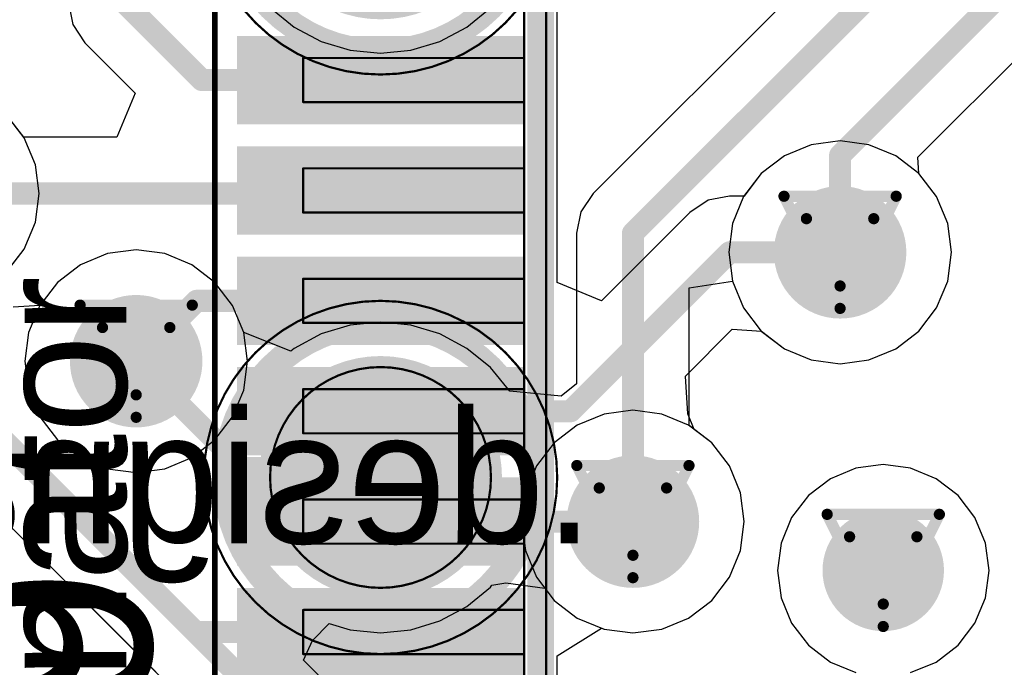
# Model space of a CAD drawing. Header units: millimetres. Extents: x 138 to 555, y 26 to 334.
# Tile 197 of 256: x 233.04 to 237.49, y 166.7 to 169.63. Entities that reach past the tile are written whole.
import ezdxf

# ---------------------------------------------------------------- set-up
doc = ezdxf.new("R2010")
doc.units = ezdxf.units.MM
for name, color, linetype in [('BottomLayer', 5, 'Continuous'), ('BottomOverlay', 54, 'Continuous'), ('BottomPaste', 16, 'Continuous'), ('BottomSolder', 6, 'Continuous'), ('DrillDrawing', 1, 'Continuous'), ('Mechanical20', 56, 'Continuous'), ('Mechanical21', 56, 'Continuous'), ('Mechanical27', 56, 'Continuous'), ('Mechanical30', 56, 'Continuous'), ('MidLayer1', 16, 'Continuous'), ('MidLayer2', 76, 'Continuous'), ('MidLayer3', 90, 'Continuous'), ('MidLayer4', 156, 'Continuous'), ('MultiLayer', 9, 'Continuous'), ('TopLayer', 1, 'Continuous'), ('TopOverlay', 2, 'Continuous'), ('TopPaste', 8, 'Continuous'), ('TopSolder', 216, 'Continuous'), ('ViaHoleLayer', 16, 'Continuous')]:
    doc.layers.add(name, color=color, linetype=linetype)

# ---------------------------------------------------------------- blocks, each defined once
blk = doc.blocks.new('ICC_LQFP48_7X7_P050_508')
at = {"layer": 'Mechanical20', "const_width": 0.0254}
blk.add_lwpolyline([(-5, 5), (5, 5)], dxfattribs=at)
at = {"layer": 'Mechanical27', "const_width": 0.01}
for points in [[(-0.35, 4.6), (-0.15, 4.6)], [(-0.35, 4.6), (-0.35, 3.6)], [(-0.15, 4.6), (-0.15, 3.6)], [(0.15, 4.6), (0.35, 4.6)], [(0.15, 4.6), (0.15, 3.6)], [(0.35, 4.6), (0.35, 3.6)], [(0.65, 4.6), (0.85, 4.6)], [(0.65, 4.6), (0.65, 3.6)], [(0.85, 4.6), (0.85, 3.6)], [(1.15, 4.6), (1.35, 4.6)], [(1.15, 4.6), (1.15, 3.6)], [(1.35, 4.6), (1.35, 3.6)], [(1.65, 4.6), (1.85, 4.6)], [(1.65, 4.6), (1.65, 3.6)], [(1.85, 4.6), (1.85, 3.6)], [(2.15, 4.6), (2.35, 4.6)], [(2.15, 4.6), (2.15, 3.6)], [(2.35, 4.6), (2.35, 3.6)], [(-3.3, 3.6), (3.3, 3.6)], [(-0.35, 3.6), (-0.15, 3.6)], [(0.15, 3.6), (0.35, 3.6)], [(0.65, 3.6), (0.85, 3.6)], [(1.15, 3.6), (1.35, 3.6)], [(1.65, 3.6), (1.85, 3.6)], [(2.15, 3.6), (2.35, 3.6)], [(-3.25, 3.5), (3.25, 3.5)]]:
    blk.add_lwpolyline(points, dxfattribs=at)
at = {"layer": 'Mechanical27', "const_width": 0.005}
for points in [[(-0.3525, 4.6, 1), (-0.3475, 4.6, 1)], [(-0.3525, 4.6, 1), (-0.3475, 4.6, 1)], [(-0.1525, 4.6, 1), (-0.1475, 4.6, 1)], [(-0.1525, 4.6, 1), (-0.1475, 4.6, 1)], [(0.1475, 4.6, 1), (0.1525, 4.6, 1)], [(0.1475, 4.6, 1), (0.1525, 4.6, 1)], [(0.3475, 4.6, 1), (0.3525, 4.6, 1)], [(0.3475, 4.6, 1), (0.3525, 4.6, 1)], [(0.6475, 4.6, 1), (0.6525, 4.6, 1)], [(0.6475, 4.6, 1), (0.6525, 4.6, 1)], [(0.8475, 4.6, 1), (0.8525, 4.6, 1)], [(0.8475, 4.6, 1), (0.8525, 4.6, 1)], [(1.1475, 4.6, 1), (1.1525, 4.6, 1)], [(1.1475, 4.6, 1), (1.1525, 4.6, 1)], [(1.3475, 4.6, 1), (1.3525, 4.6, 1)], [(1.3475, 4.6, 1), (1.3525, 4.6, 1)], [(1.6475, 4.6, 1), (1.6525, 4.6, 1)], [(1.6475, 4.6, 1), (1.6525, 4.6, 1)], [(1.8475, 4.6, 1), (1.8525, 4.6, 1)], [(1.8475, 4.6, 1), (1.8525, 4.6, 1)], [(2.1475, 4.6, 1), (2.1525, 4.6, 1)], [(2.1475, 4.6, 1), (2.1525, 4.6, 1)], [(2.3475, 4.6, 1), (2.3525, 4.6, 1)], [(2.3475, 4.6, 1), (2.3525, 4.6, 1)], [(-0.3525, 3.6, 1), (-0.3475, 3.6, 1)], [(-0.3525, 3.6, 1), (-0.3475, 3.6, 1)], [(-0.1525, 3.6, 1), (-0.1475, 3.6, 1)], [(-0.1525, 3.6, 1), (-0.1475, 3.6, 1)], [(0.1475, 3.6, 1), (0.1525, 3.6, 1)], [(0.1475, 3.6, 1), (0.1525, 3.6, 1)], [(0.3475, 3.6, 1), (0.3525, 3.6, 1)], [(0.3475, 3.6, 1), (0.3525, 3.6, 1)], [(0.6475, 3.6, 1), (0.6525, 3.6, 1)], [(0.6475, 3.6, 1), (0.6525, 3.6, 1)], [(0.8475, 3.6, 1), (0.8525, 3.6, 1)], [(0.8475, 3.6, 1), (0.8525, 3.6, 1)], [(1.1475, 3.6, 1), (1.1525, 3.6, 1)], [(1.1475, 3.6, 1), (1.1525, 3.6, 1)], [(1.3475, 3.6, 1), (1.3525, 3.6, 1)], [(1.3475, 3.6, 1), (1.3525, 3.6, 1)], [(1.6475, 3.6, 1), (1.6525, 3.6, 1)], [(1.6475, 3.6, 1), (1.6525, 3.6, 1)], [(1.8475, 3.6, 1), (1.8525, 3.6, 1)], [(1.8475, 3.6, 1), (1.8525, 3.6, 1)], [(2.1475, 3.6, 1), (2.1525, 3.6, 1)], [(2.1475, 3.6, 1), (2.1525, 3.6, 1)], [(2.3475, 3.6, 1), (2.3525, 3.6, 1)], [(2.3475, 3.6, 1), (2.3525, 3.6, 1)]]:
    blk.add_lwpolyline(points, format="xyb", close=True, dxfattribs=at)
at = {"layer": 'TopLayer'}
for points in [[(-0.1, 3.65), (-0.1, 4.85), (-0.4, 3.65), (-0.4, 4.85)], [(0.4, 3.65), (0.4, 4.85), (0.1, 3.65), (0.1, 4.85)], [(0.9, 3.65), (0.9, 4.85), (0.6, 3.65), (0.6, 4.85)], [(1.4, 3.65), (1.4, 4.85), (1.1, 3.65), (1.1, 4.85)], [(1.9, 3.65), (1.9, 4.85), (1.6, 3.65), (1.6, 4.85)], [(2.4, 3.65), (2.4, 4.85), (2.1, 3.65), (2.1, 4.85)]]:
    blk.add_solid(points, dxfattribs=at)
at = {"layer": 'TopOverlay', "const_width": 0.12}
blk.add_lwpolyline([(-2.95, 3.525), (2.85, 3.525)], dxfattribs=at)
at = {"layer": 'TopPaste'}
for points in [[(-0.1, 3.65), (-0.1, 4.85), (-0.4, 3.65), (-0.4, 4.85)], [(0.4, 3.65), (0.4, 4.85), (0.1, 3.65), (0.1, 4.85)], [(0.9, 3.65), (0.9, 4.85), (0.6, 3.65), (0.6, 4.85)], [(1.4, 3.65), (1.4, 4.85), (1.1, 3.65), (1.1, 4.85)], [(1.9, 3.65), (1.9, 4.85), (1.6, 3.65), (1.6, 4.85)], [(2.4, 3.65), (2.4, 4.85), (2.1, 3.65), (2.1, 4.85)]]:
    blk.add_solid(points, dxfattribs=at)
at = {"layer": 'TopSolder'}
for points in [[(-0.05, 3.6), (-0.05, 4.9), (-0.45, 3.6), (-0.45, 4.9)], [(0.45, 3.6), (0.45, 4.9), (0.05, 3.6), (0.05, 4.9)], [(0.95, 3.6), (0.95, 4.9), (0.55, 3.6), (0.55, 4.9)], [(1.45, 3.6), (1.45, 4.9), (1.05, 3.6), (1.05, 4.9)], [(1.95, 3.6), (1.95, 4.9), (1.55, 3.6), (1.55, 4.9)], [(2.45, 3.6), (2.45, 4.9), (2.05, 3.6), (2.05, 4.9)]]:
    blk.add_solid(points, dxfattribs=at)
blk = doc.blocks.new('TP_SMD_1MM_B_543')
at = {"layer": 'BottomLayer', "const_width": 0.5}
blk.add_lwpolyline([(-0.25, 0, 1), (0.25, 0, 1)], format="xyb", close=True, dxfattribs=at)
at = {"layer": 'BottomOverlay'}
for points, const_width in [([(0.7, 0, 1), (-0.7, 0, 1)], 0.12), ([(-0.73, 0, 1), (-0.67, 0, 1)], 0.06), ([(0.67, 0, 1), (0.73, 0, 1)], 0.06)]:
    blk.add_lwpolyline(points, format="xyb", close=True, dxfattribs=dict(at, const_width=const_width))
at = {"layer": 'BottomPaste', "const_width": 0.5}
blk.add_lwpolyline([(-0.25, 0, 1), (0.25, 0, 1)], format="xyb", close=True, dxfattribs=at)
at = {"layer": 'BottomSolder', "const_width": 0.55}
blk.add_lwpolyline([(-0.275, 0, 1), (0.275, 0, 1)], format="xyb", close=True, dxfattribs=at)
at = {"layer": 'Mechanical21'}
for points, const_width in [([(0.8, 0, 1), (-0.8, 0, 1)], 0.01), ([(-0.8025, 0, 1), (-0.7975, 0, 1)], 0.005), ([(0.7975, 0, 1), (0.8025, 0, 1)], 0.005)]:
    blk.add_lwpolyline(points, format="xyb", close=True, dxfattribs=dict(at, const_width=const_width))
at = {"layer": 'Mechanical30'}
for points, const_width in [([(0.5, 0, 1), (-0.5, 0, 1)], 0.01), ([(-0.5025, 0, 1), (-0.4975, 0, 1)], 0.005), ([(0.4975, 0, 1), (0.5025, 0, 1)], 0.005)]:
    blk.add_lwpolyline(points, format="xyb", close=True, dxfattribs=dict(at, const_width=const_width))
blk = doc.blocks.new('TP_SMD_1MM_B_544')
at = {"layer": 'BottomLayer', "const_width": 0.5}
blk.add_lwpolyline([(-0.25, 0, 1), (0.25, 0, 1)], format="xyb", close=True, dxfattribs=at)
at = {"layer": 'BottomOverlay'}
for points, const_width in [([(0.7, 0, 1), (-0.7, 0, 1)], 0.12), ([(-0.73, 0, 1), (-0.67, 0, 1)], 0.06), ([(0.67, 0, 1), (0.73, 0, 1)], 0.06)]:
    blk.add_lwpolyline(points, format="xyb", close=True, dxfattribs=dict(at, const_width=const_width))
at = {"layer": 'BottomPaste', "const_width": 0.5}
blk.add_lwpolyline([(-0.25, 0, 1), (0.25, 0, 1)], format="xyb", close=True, dxfattribs=at)
at = {"layer": 'BottomSolder', "const_width": 0.55}
blk.add_lwpolyline([(-0.275, 0, 1), (0.275, 0, 1)], format="xyb", close=True, dxfattribs=at)
at = {"layer": 'Mechanical21'}
for points, const_width in [([(0.8, 0, 1), (-0.8, 0, 1)], 0.01), ([(-0.8025, 0, 1), (-0.7975, 0, 1)], 0.005), ([(0.7975, 0, 1), (0.8025, 0, 1)], 0.005)]:
    blk.add_lwpolyline(points, format="xyb", close=True, dxfattribs=dict(at, const_width=const_width))
at = {"layer": 'Mechanical30'}
for points, const_width in [([(0.5, 0, 1), (-0.5, 0, 1)], 0.01), ([(-0.5025, 0, 1), (-0.4975, 0, 1)], 0.005), ([(0.4975, 0, 1), (0.5025, 0, 1)], 0.005)]:
    blk.add_lwpolyline(points, format="xyb", close=True, dxfattribs=dict(at, const_width=const_width))

msp = doc.modelspace()

# ---------------------------------------------------------------- linework, layer by layer
at = {"layer": 'BottomLayer'}
for p, q in [((242.259, 175.4694), (235.6331, 168.8435)), ((237.103, 169.0077), (242.3405, 174.2452)), ((234.1731, 169.685), (234.2797, 169.5975)), ((235.0612, 169.5975), (235.1678, 169.685)), ((234.2797, 169.5975), (234.4013, 169.5325)), ((234.9396, 169.5325), (235.0612, 169.5975)), ((234.4013, 169.5325), (234.5332, 169.4925)), ((234.5332, 169.4925), (234.6705, 169.479)), ((234.6705, 169.479), (234.8077, 169.4925)), ((234.8077, 169.4925), (234.9396, 169.5325)), ((233.0575, 169.0957), (232.9774, 169.2002)), ((233.1079, 168.9741), (233.0575, 169.0957)), ((237.1079, 168.9337), (237.103, 169.0077)), ((233.1251, 168.8436), (233.1079, 168.9741)), ((237.188, 168.8293), (237.1079, 168.9337)), ((233.1079, 168.713), (233.1251, 168.8436)), ((235.6331, 168.8435), (235.5778, 168.7608)), ((237.2384, 168.7077), (237.188, 168.8293)), ((235.5778, 168.7608), (235.5584, 168.6632)), ((233.0575, 168.5914), (233.1079, 168.713)), ((237.2556, 168.5771), (237.2384, 168.7077)), ((235.5584, 168.6632), (235.5584, 167.9816)), ((232.991, 168.5047), (233.0575, 168.5914)), ((233.4337, 168.5711), (233.312, 168.5207)), ((233.5642, 168.5883), (233.4337, 168.5711)), ((233.6947, 168.5711), (233.5642, 168.5883)), ((233.8163, 168.5207), (233.6947, 168.5711)), ((237.2384, 168.4466), (237.2556, 168.5771)), ((233.312, 168.5207), (233.2076, 168.4406)), ((233.9208, 168.4406), (233.8163, 168.5207)), ((233.2076, 168.4406), (233.1274, 168.3361)), ((234.0009, 168.3361), (233.9208, 168.4406)), ((236.0682, 168.4164), (236.2641, 168.4466)), ((236.2641, 168.4466), (236.3145, 168.325)), ((237.188, 168.325), (237.2384, 168.4466)), ((236.0682, 167.7921), (236.0682, 168.4164)), ((233.1274, 168.3361), (233.0073, 168.3294)), ((234.0513, 168.2145), (234.0009, 168.3361)), ((236.3145, 168.325), (236.3946, 168.2205)), ((237.1079, 168.2205), (237.188, 168.325)), ((234.5332, 168.2473), (234.4013, 168.2072)), ((234.6705, 168.2608), (234.5332, 168.2473)), ((234.8077, 168.2473), (234.6705, 168.2608)), ((234.9396, 168.2072), (234.8077, 168.2473)), ((234.0514, 168.2136), (234.0513, 168.2145)), ((234.2642, 168.1296), (234.0514, 168.2136)), ((234.4013, 168.2072), (234.2797, 168.1422)), ((235.0612, 168.1422), (234.9396, 168.2072)), ((236.3946, 168.2205), (236.4991, 168.1404)), ((237.0034, 168.1404), (237.1079, 168.2205)), ((234.2797, 168.1422), (234.2642, 168.1296)), ((235.1678, 168.0548), (235.0612, 168.1422)), ((236.4991, 168.1404), (236.6207, 168.09)), ((236.8818, 168.09), (237.0034, 168.1404)), ((236.6207, 168.09), (236.7513, 168.0728)), ((236.7513, 168.0728), (236.8818, 168.09)), ((235.2553, 167.9482), (235.1678, 168.0548)), ((235.5584, 167.9816), (235.4889, 167.925)), ((235.4889, 167.925), (235.2553, 167.9482)), ((232.4405, 167.8896), (234.8924, 165.4378)), ((236.1699, 167.714), (236.0682, 167.7921)), ((236.2501, 167.6096), (236.1699, 167.714)), ((236.3004, 167.4879), (236.2501, 167.6096)), ((236.3176, 167.3574), (236.3004, 167.4879)), ((236.3004, 167.2269), (236.3176, 167.3574)), ((236.2501, 167.1053), (236.3004, 167.2269)), ((236.1699, 167.0008), (236.2501, 167.1053)), ((235.0612, 166.9725), (235.1678, 167.06)), ((235.1678, 167.06), (235.1751, 167.0689)), ((235.1751, 167.0689), (235.2385, 167.0804)), ((235.2385, 167.0804), (235.4147, 167.0555)), ((235.4147, 167.0555), (235.4567, 167.0008)), ((235.4567, 167.0008), (235.5611, 166.9207)), ((236.0655, 166.9207), (236.1699, 167.0008)), ((234.9396, 166.9075), (235.0612, 166.9725)), ((234.8077, 166.8675), (234.9396, 166.9075)), ((235.5611, 166.9207), (235.6828, 166.8703)), ((235.9438, 166.8703), (236.0655, 166.9207)), ((234.3618, 166.8196), (234.4374, 166.8966)), ((234.4374, 166.8966), (234.5332, 166.8675)), ((234.5332, 166.8675), (234.6705, 166.854)), ((234.6705, 166.854), (234.8077, 166.8675)), ((235.6828, 166.8703), (235.8133, 166.8531)), ((235.8133, 166.8531), (235.9438, 166.8703)), ((234.3214, 166.7297), (234.3618, 166.8196)), ((235.1782, 165.873), (234.3214, 166.7297))]:
    msp.add_line(p, q, dxfattribs=at)
at = {"layer": 'BottomLayer', "const_width": 0.1}
for points in [[(235.8133, 168.6632), (242.4393, 175.2892)], [(236.7513, 169.0164), (242.623, 174.8882)], [(236.7513, 168.5771), (236.7513, 169.0164)], [(235.8133, 167.3574), (235.8133, 168.6632)], [(232.6208, 168.0699), (235.0726, 165.6181)], [(233.5642, 168.084), (234.0487, 167.5995)], [(234.4125, 167.5995), (234.6705, 167.8574)], [(234.0487, 167.5995), (234.4125, 167.5995)]]:
    msp.add_lwpolyline(points, dxfattribs=at)
at = {"layer": 'BottomLayer'}
for points, const_width in [([(236.7263, 169.0164, 1), (236.7762, 169.0164, 1)], 0.05), ([(236.7263, 169.0164, 1), (236.7762, 169.0164, 1)], 0.05), ([(236.6013, 168.5771, 1), (236.9013, 168.5771, 1)], 0.3), ([(235.7883, 168.6632, 1), (235.8383, 168.6632, 1)], 0.05), ([(235.7883, 168.6632, 1), (235.8383, 168.6632, 1)], 0.05), ([(236.7263, 168.5771, 1), (236.7762, 168.5771, 1)], 0.05), ([(233.4142, 168.084, 1), (233.7142, 168.084, 1)], 0.3), ([(233.5392, 168.084, 1), (233.5892, 168.084, 1)], 0.05), ([(234.6455, 167.8574, 1), (234.6955, 167.8574, 1)], 0.05), ([(234.0237, 167.5995, 1), (234.0737, 167.5995, 1)], 0.05), ([(234.0237, 167.5995, 1), (234.0737, 167.5995, 1)], 0.05), ([(234.3875, 167.5995, 1), (234.4375, 167.5995, 1)], 0.05), ([(234.3875, 167.5995, 1), (234.4375, 167.5995, 1)], 0.05), ([(235.6633, 167.3574, 1), (235.9633, 167.3574, 1)], 0.3), ([(235.7883, 167.3574, 1), (235.8383, 167.3574, 1)], 0.05), ([(236.8092, 167.1364, 1), (237.0842, 167.1364, 1)], 0.275)]:
    msp.add_lwpolyline(points, format="xyb", close=True, dxfattribs=dict(at, const_width=const_width))
at = {"layer": 'DrillDrawing', "const_width": 0.0508}
for points in [[(236.4973, 168.8311), (237.0053, 168.8311)], [(236.4973, 168.8311), (236.7513, 168.3231)], [(236.7513, 168.3231), (237.0053, 168.8311)], [(236.5989, 168.7295), (236.9037, 168.7295)], [(236.5989, 168.7295), (236.7513, 168.4247)], [(236.7513, 168.4247), (236.9037, 168.7295)], [(233.3102, 168.338), (233.8182, 168.338)], [(233.3102, 168.338), (233.5642, 167.83)], [(233.5642, 167.83), (233.8182, 168.338)], [(233.4118, 168.2364), (233.7166, 168.2364)], [(233.4118, 168.2364), (233.5642, 167.9316)], [(233.5642, 167.9316), (233.7166, 168.2364)], [(235.5593, 167.6114), (236.0673, 167.6114)], [(235.5593, 167.6114), (235.8133, 167.1034)], [(235.8133, 167.1034), (236.0673, 167.6114)], [(235.6609, 167.5098), (235.9657, 167.5098)], [(235.6609, 167.5098), (235.8133, 167.205)], [(235.8133, 167.205), (235.9657, 167.5098)], [(236.6927, 167.3904), (237.2007, 167.3904)], [(236.6927, 167.3904), (236.9467, 166.8824)], [(236.9467, 166.8824), (237.2007, 167.3904)], [(236.7943, 167.2888), (237.0991, 167.2888)], [(236.7943, 167.2888), (236.9467, 166.984)], [(236.9467, 166.984), (237.0991, 167.2888)]]:
    msp.add_lwpolyline(points, dxfattribs=at)
at = {"layer": 'DrillDrawing', "const_width": 0.0254}
for points in [[(236.4846, 168.8311, 1), (236.51, 168.8311, 1)], [(236.4846, 168.8311, 1), (236.51, 168.8311, 1)], [(236.9926, 168.8311, 1), (237.018, 168.8311, 1)], [(236.9926, 168.8311, 1), (237.018, 168.8311, 1)], [(236.5862, 168.7295, 1), (236.6116, 168.7295, 1)], [(236.5862, 168.7295, 1), (236.6116, 168.7295, 1)], [(236.891, 168.7295, 1), (236.9164, 168.7295, 1)], [(236.891, 168.7295, 1), (236.9164, 168.7295, 1)], [(236.7386, 168.4247, 1), (236.764, 168.4247, 1)], [(236.7386, 168.4247, 1), (236.764, 168.4247, 1)], [(233.2975, 168.338, 1), (233.3229, 168.338, 1)], [(233.2975, 168.338, 1), (233.3229, 168.338, 1)], [(233.8055, 168.338, 1), (233.8309, 168.338, 1)], [(233.8055, 168.338, 1), (233.8309, 168.338, 1)], [(236.7386, 168.3231, 1), (236.764, 168.3231, 1)], [(236.7386, 168.3231, 1), (236.764, 168.3231, 1)], [(233.3991, 168.2364, 1), (233.4245, 168.2364, 1)], [(233.3991, 168.2364, 1), (233.4245, 168.2364, 1)], [(233.7039, 168.2364, 1), (233.7293, 168.2364, 1)], [(233.7039, 168.2364, 1), (233.7293, 168.2364, 1)], [(233.5515, 167.9316, 1), (233.5769, 167.9316, 1)], [(233.5515, 167.9316, 1), (233.5769, 167.9316, 1)], [(233.5515, 167.83, 1), (233.5769, 167.83, 1)], [(233.5515, 167.83, 1), (233.5769, 167.83, 1)], [(235.5466, 167.6114, 1), (235.572, 167.6114, 1)], [(235.5466, 167.6114, 1), (235.572, 167.6114, 1)], [(236.0546, 167.6114, 1), (236.08, 167.6114, 1)], [(236.0546, 167.6114, 1), (236.08, 167.6114, 1)], [(235.6482, 167.5098, 1), (235.6736, 167.5098, 1)], [(235.6482, 167.5098, 1), (235.6736, 167.5098, 1)], [(235.953, 167.5098, 1), (235.9784, 167.5098, 1)], [(235.953, 167.5098, 1), (235.9784, 167.5098, 1)], [(236.68, 167.3904, 1), (236.7054, 167.3904, 1)], [(236.68, 167.3904, 1), (236.7054, 167.3904, 1)], [(237.188, 167.3904, 1), (237.2134, 167.3904, 1)], [(237.188, 167.3904, 1), (237.2134, 167.3904, 1)], [(236.7816, 167.2888, 1), (236.807, 167.2888, 1)], [(236.7816, 167.2888, 1), (236.807, 167.2888, 1)], [(237.0864, 167.2888, 1), (237.1118, 167.2888, 1)], [(237.0864, 167.2888, 1), (237.1118, 167.2888, 1)], [(235.8006, 167.205, 1), (235.826, 167.205, 1)], [(235.8006, 167.205, 1), (235.826, 167.205, 1)], [(235.8006, 167.1034, 1), (235.826, 167.1034, 1)], [(235.8006, 167.1034, 1), (235.826, 167.1034, 1)], [(236.934, 166.984, 1), (236.9594, 166.984, 1)], [(236.934, 166.984, 1), (236.9594, 166.984, 1)], [(236.934, 166.8824, 1), (236.9594, 166.8824, 1)], [(236.934, 166.8824, 1), (236.9594, 166.8824, 1)]]:
    msp.add_lwpolyline(points, format="xyb", close=True, dxfattribs=at)
at = {"layer": 'MidLayer1'}
for p, q in [((233.0575, 169.0957), (232.9774, 169.2002)), ((233.1079, 168.9741), (233.0575, 169.0957)), ((236.6207, 169.0643), (236.4991, 169.0139)), ((236.7513, 169.0815), (236.6207, 169.0643)), ((236.8818, 169.0643), (236.7513, 169.0815)), ((237.0034, 169.0139), (236.8818, 169.0643)), ((236.4991, 169.0139), (236.3946, 168.9337)), ((237.1079, 168.9337), (237.0034, 169.0139)), ((233.1251, 168.8436), (233.1079, 168.9741)), ((236.3946, 168.9337), (236.3145, 168.8293)), ((237.188, 168.8293), (237.1079, 168.9337)), ((233.1079, 168.713), (233.1251, 168.8436)), ((236.3145, 168.8293), (236.2641, 168.7077)), ((237.2384, 168.7077), (237.188, 168.8293)), ((233.0575, 168.5914), (233.1079, 168.713)), ((236.2641, 168.7077), (236.2469, 168.5771)), ((237.2556, 168.5771), (237.2384, 168.7077)), ((232.9774, 168.487), (233.0575, 168.5914)), ((233.4337, 168.5711), (233.312, 168.5207)), ((233.5642, 168.5883), (233.4337, 168.5711)), ((233.6947, 168.5711), (233.5642, 168.5883)), ((233.8163, 168.5207), (233.6947, 168.5711)), ((236.2469, 168.5771), (236.2641, 168.4466)), ((237.2384, 168.4466), (237.2556, 168.5771)), ((233.312, 168.5207), (233.2076, 168.4406)), ((233.9208, 168.4406), (233.8163, 168.5207)), ((233.2076, 168.4406), (233.1274, 168.3361)), ((234.0009, 168.3361), (233.9208, 168.4406)), ((236.2641, 168.4466), (236.3145, 168.325)), ((237.188, 168.325), (237.2384, 168.4466)), ((233.1274, 168.3361), (233.0771, 168.2145)), ((234.0513, 168.2145), (234.0009, 168.3361)), ((236.3145, 168.325), (236.3946, 168.2205)), ((237.1079, 168.2205), (237.188, 168.325)), ((233.0771, 168.2145), (233.0599, 168.084)), ((234.0685, 168.084), (234.0513, 168.2145)), ((236.3946, 168.2205), (236.4991, 168.1404)), ((237.0034, 168.1404), (237.1079, 168.2205)), ((236.4991, 168.1404), (236.6207, 168.09)), ((236.8818, 168.09), (237.0034, 168.1404)), ((233.0599, 168.084), (233.0771, 167.9535)), ((234.0513, 167.9535), (234.0685, 168.084)), ((236.6207, 168.09), (236.7513, 168.0728)), ((236.7513, 168.0728), (236.8818, 168.09)), ((233.0771, 167.9535), (233.1274, 167.8318)), ((234.0009, 167.8318), (234.0513, 167.9535)), ((235.6828, 167.8445), (235.5611, 167.7942)), ((235.8133, 167.8617), (235.6828, 167.8445)), ((235.9438, 167.8445), (235.8133, 167.8617)), ((236.0655, 167.7942), (235.9438, 167.8445)), ((233.1274, 167.8318), (233.2076, 167.7274)), ((233.9208, 167.7274), (234.0009, 167.8318)), ((235.5611, 167.7942), (235.4567, 167.714)), ((236.1699, 167.714), (236.0655, 167.7942)), ((233.2076, 167.7274), (233.312, 167.6472)), ((233.8163, 167.6472), (233.9208, 167.7274)), ((235.4567, 167.714), (235.3766, 167.6096)), ((236.2501, 167.6096), (236.1699, 167.714)), ((233.312, 167.6472), (233.4337, 167.5968)), ((233.6947, 167.5968), (233.8163, 167.6472)), ((233.4337, 167.5968), (233.5642, 167.5797)), ((233.5642, 167.5797), (233.6947, 167.5968)), ((235.3766, 167.6096), (235.3262, 167.4879)), ((236.3004, 167.4879), (236.2501, 167.6096)), ((236.8227, 167.5992), (236.7072, 167.5514)), ((236.9467, 167.6155), (236.8227, 167.5992)), ((237.0707, 167.5992), (236.9467, 167.6155)), ((237.1863, 167.5514), (237.0707, 167.5992)), ((236.7072, 167.5514), (236.6079, 167.4752)), ((237.2855, 167.4752), (237.1863, 167.5514)), ((235.3262, 167.4879), (235.309, 167.3574)), ((236.3176, 167.3574), (236.3004, 167.4879)), ((236.6079, 167.4752), (236.5318, 167.376)), ((237.3616, 167.376), (237.2855, 167.4752)), ((235.309, 167.3574), (235.3262, 167.2269)), ((236.3004, 167.2269), (236.3176, 167.3574)), ((236.5318, 167.376), (236.4839, 167.2604)), ((237.4095, 167.2604), (237.3616, 167.376)), ((235.3262, 167.2269), (235.3766, 167.1053)), ((236.2501, 167.1053), (236.3004, 167.2269)), ((236.4839, 167.2604), (236.4676, 167.1364)), ((237.4258, 167.1364), (237.4095, 167.2604)), ((236.4676, 167.1364), (236.4839, 167.0124)), ((237.4095, 167.0124), (237.4258, 167.1364)), ((235.3766, 167.1053), (235.4567, 167.0008)), ((236.1699, 167.0008), (236.2501, 167.1053)), ((235.4567, 167.0008), (235.5611, 166.9207)), ((236.0655, 166.9207), (236.1699, 167.0008)), ((236.4839, 167.0124), (236.5318, 166.8969)), ((237.3616, 166.8969), (237.4095, 167.0124)), ((235.5611, 166.9207), (235.6828, 166.8703)), ((235.9438, 166.8703), (236.0655, 166.9207)), ((235.6828, 166.8703), (235.8133, 166.8531)), ((235.8133, 166.8531), (235.9438, 166.8703)), ((236.5318, 166.8969), (236.6079, 166.7977)), ((237.2855, 166.7977), (237.3616, 166.8969)), ((236.6079, 166.7977), (236.7072, 166.7215)), ((237.1863, 166.7215), (237.2855, 166.7977)), ((236.7072, 166.7215), (236.8227, 166.6737)), ((237.0707, 166.6737), (237.1863, 166.7215))]:
    msp.add_line(p, q, dxfattribs=at)
for points, const_width in [([(236.6013, 168.5771, 1), (236.9013, 168.5771, 1)], 0.3), ([(233.4142, 168.084, 1), (233.7142, 168.084, 1)], 0.3), ([(235.6633, 167.3574, 1), (235.9633, 167.3574, 1)], 0.3), ([(236.8092, 167.1364, 1), (237.0842, 167.1364, 1)], 0.275)]:
    msp.add_lwpolyline(points, format="xyb", close=True, dxfattribs=dict(at, const_width=const_width))
at = {"layer": 'MidLayer2'}
for p, q in [((233.0575, 169.0957), (232.9774, 169.2002)), ((233.1079, 168.9741), (233.0575, 169.0957)), ((236.6207, 169.0643), (236.4991, 169.0139)), ((236.7513, 169.0815), (236.6207, 169.0643)), ((236.8818, 169.0643), (236.7513, 169.0815)), ((237.0034, 169.0139), (236.8818, 169.0643)), ((236.4991, 169.0139), (236.3946, 168.9337)), ((237.1079, 168.9337), (237.0034, 169.0139)), ((233.1251, 168.8436), (233.1079, 168.9741)), ((236.3946, 168.9337), (236.3145, 168.8293)), ((237.188, 168.8293), (237.1079, 168.9337)), ((233.1079, 168.713), (233.1251, 168.8436)), ((236.3145, 168.8293), (236.2641, 168.7077)), ((237.2384, 168.7077), (237.188, 168.8293)), ((233.0575, 168.5914), (233.1079, 168.713)), ((236.2641, 168.7077), (236.2469, 168.5771)), ((237.2556, 168.5771), (237.2384, 168.7077)), ((232.9774, 168.487), (233.0575, 168.5914)), ((233.4337, 168.5711), (233.312, 168.5207)), ((233.5642, 168.5883), (233.4337, 168.5711)), ((233.6947, 168.5711), (233.5642, 168.5883)), ((233.8163, 168.5207), (233.6947, 168.5711)), ((236.2469, 168.5771), (236.2641, 168.4466)), ((237.2384, 168.4466), (237.2556, 168.5771)), ((233.312, 168.5207), (233.2076, 168.4406)), ((233.9208, 168.4406), (233.8163, 168.5207)), ((233.2076, 168.4406), (233.1274, 168.3361)), ((234.0009, 168.3361), (233.9208, 168.4406)), ((236.2641, 168.4466), (236.3145, 168.325)), ((237.188, 168.325), (237.2384, 168.4466)), ((233.1274, 168.3361), (233.0771, 168.2145)), ((234.0513, 168.2145), (234.0009, 168.3361)), ((236.3145, 168.325), (236.3946, 168.2205)), ((237.1079, 168.2205), (237.188, 168.325)), ((233.0771, 168.2145), (233.0599, 168.084)), ((234.0685, 168.084), (234.0513, 168.2145)), ((236.3946, 168.2205), (236.4991, 168.1404)), ((237.0034, 168.1404), (237.1079, 168.2205)), ((236.4991, 168.1404), (236.6207, 168.09)), ((236.8818, 168.09), (237.0034, 168.1404)), ((233.0599, 168.084), (233.0771, 167.9535)), ((234.0513, 167.9535), (234.0685, 168.084)), ((236.6207, 168.09), (236.7513, 168.0728)), ((236.7513, 168.0728), (236.8818, 168.09)), ((233.0771, 167.9535), (233.1274, 167.8318)), ((234.0009, 167.8318), (234.0513, 167.9535)), ((235.6828, 167.8445), (235.5611, 167.7942)), ((235.8133, 167.8617), (235.6828, 167.8445)), ((235.9438, 167.8445), (235.8133, 167.8617)), ((236.0655, 167.7942), (235.9438, 167.8445)), ((233.1274, 167.8318), (233.2076, 167.7274)), ((233.9208, 167.7274), (234.0009, 167.8318)), ((235.5611, 167.7942), (235.4567, 167.714)), ((236.1699, 167.714), (236.0655, 167.7942)), ((233.2076, 167.7274), (233.312, 167.6472)), ((233.8163, 167.6472), (233.9208, 167.7274)), ((235.4567, 167.714), (235.3766, 167.6096)), ((236.2501, 167.6096), (236.1699, 167.714)), ((233.312, 167.6472), (233.4337, 167.5968)), ((233.6947, 167.5968), (233.8163, 167.6472)), ((233.4337, 167.5968), (233.5642, 167.5797)), ((233.5642, 167.5797), (233.6947, 167.5968)), ((235.3766, 167.6096), (235.3262, 167.4879)), ((236.3004, 167.4879), (236.2501, 167.6096)), ((235.3262, 167.4879), (235.309, 167.3574)), ((236.3176, 167.3574), (236.3004, 167.4879)), ((235.309, 167.3574), (235.3262, 167.2269)), ((236.3004, 167.2269), (236.3176, 167.3574)), ((235.3262, 167.2269), (235.3766, 167.1053)), ((236.2501, 167.1053), (236.3004, 167.2269)), ((235.3766, 167.1053), (235.4567, 167.0008)), ((236.1699, 167.0008), (236.2501, 167.1053)), ((235.4567, 167.0008), (235.5611, 166.9207)), ((236.0655, 166.9207), (236.1699, 167.0008)), ((235.5611, 166.9207), (235.6828, 166.8703)), ((235.9438, 166.8703), (236.0655, 166.9207)), ((235.6828, 166.8703), (235.8133, 166.8531)), ((235.8133, 166.8531), (235.9438, 166.8703))]:
    msp.add_line(p, q, dxfattribs=at)
for points, const_width in [([(236.6013, 168.5771, 1), (236.9013, 168.5771, 1)], 0.3), ([(233.4142, 168.084, 1), (233.7142, 168.084, 1)], 0.3), ([(235.6633, 167.3574, 1), (235.9633, 167.3574, 1)], 0.3), ([(236.8092, 167.1364, 1), (237.0842, 167.1364, 1)], 0.275)]:
    msp.add_lwpolyline(points, format="xyb", close=True, dxfattribs=dict(at, const_width=const_width))
at = {"layer": 'MidLayer3'}
for p, q in [((233.0575, 169.0957), (232.9774, 169.2002)), ((233.1079, 168.9741), (233.0575, 169.0957)), ((236.6207, 169.0643), (236.4991, 169.0139)), ((236.7513, 169.0815), (236.6207, 169.0643)), ((236.8818, 169.0643), (236.7513, 169.0815)), ((237.0034, 169.0139), (236.8818, 169.0643)), ((236.4991, 169.0139), (236.3946, 168.9337)), ((237.1079, 168.9337), (237.0034, 169.0139)), ((233.1251, 168.8436), (233.1079, 168.9741)), ((236.3946, 168.9337), (236.3145, 168.8293)), ((237.188, 168.8293), (237.1079, 168.9337)), ((233.1079, 168.713), (233.1251, 168.8436)), ((236.3145, 168.8293), (236.2641, 168.7077)), ((237.2384, 168.7077), (237.188, 168.8293)), ((233.0575, 168.5914), (233.1079, 168.713)), ((236.2641, 168.7077), (236.2469, 168.5771)), ((237.2556, 168.5771), (237.2384, 168.7077)), ((232.9774, 168.487), (233.0575, 168.5914)), ((233.4337, 168.5711), (233.312, 168.5207)), ((233.5642, 168.5883), (233.4337, 168.5711)), ((233.6947, 168.5711), (233.5642, 168.5883)), ((233.8163, 168.5207), (233.6947, 168.5711)), ((236.2469, 168.5771), (236.2641, 168.4466)), ((237.2384, 168.4466), (237.2556, 168.5771)), ((233.312, 168.5207), (233.2076, 168.4406)), ((233.9208, 168.4406), (233.8163, 168.5207)), ((233.2076, 168.4406), (233.1274, 168.3361)), ((234.0009, 168.3361), (233.9208, 168.4406)), ((236.2641, 168.4466), (236.3145, 168.325)), ((237.188, 168.325), (237.2384, 168.4466)), ((233.1274, 168.3361), (233.0771, 168.2145)), ((234.0513, 168.2145), (234.0009, 168.3361)), ((236.3145, 168.325), (236.3946, 168.2205)), ((237.1079, 168.2205), (237.188, 168.325)), ((233.0771, 168.2145), (233.0599, 168.084)), ((234.0685, 168.084), (234.0513, 168.2145)), ((236.3946, 168.2205), (236.4991, 168.1404)), ((237.0034, 168.1404), (237.1079, 168.2205)), ((236.4991, 168.1404), (236.6207, 168.09)), ((236.8818, 168.09), (237.0034, 168.1404)), ((233.0599, 168.084), (233.0771, 167.9535)), ((234.0513, 167.9535), (234.0685, 168.084)), ((236.6207, 168.09), (236.7513, 168.0728)), ((236.7513, 168.0728), (236.8818, 168.09)), ((233.0771, 167.9535), (233.1274, 167.8318)), ((234.0009, 167.8318), (234.0513, 167.9535)), ((235.6828, 167.8445), (235.5611, 167.7942)), ((235.8133, 167.8617), (235.6828, 167.8445)), ((235.9438, 167.8445), (235.8133, 167.8617)), ((236.0655, 167.7942), (235.9438, 167.8445)), ((233.1274, 167.8318), (233.2076, 167.7274)), ((233.9208, 167.7274), (234.0009, 167.8318)), ((235.5611, 167.7942), (235.4567, 167.714)), ((236.1699, 167.714), (236.0655, 167.7942)), ((233.2076, 167.7274), (233.312, 167.6472)), ((233.8163, 167.6472), (233.9208, 167.7274)), ((235.4567, 167.714), (235.3766, 167.6096)), ((236.2501, 167.6096), (236.1699, 167.714)), ((233.312, 167.6472), (233.4337, 167.5968)), ((233.6947, 167.5968), (233.8163, 167.6472)), ((233.4337, 167.5968), (233.5642, 167.5797)), ((233.5642, 167.5797), (233.6947, 167.5968)), ((235.3766, 167.6096), (235.3262, 167.4879)), ((236.3004, 167.4879), (236.2501, 167.6096)), ((235.3262, 167.4879), (235.309, 167.3574)), ((236.3176, 167.3574), (236.3004, 167.4879)), ((235.309, 167.3574), (235.3262, 167.2269)), ((236.3004, 167.2269), (236.3176, 167.3574)), ((235.3262, 167.2269), (235.3766, 167.1053)), ((236.2501, 167.1053), (236.3004, 167.2269)), ((235.3766, 167.1053), (235.4567, 167.0008)), ((236.1699, 167.0008), (236.2501, 167.1053)), ((235.4567, 167.0008), (235.5611, 166.9207)), ((236.0655, 166.9207), (236.1699, 167.0008)), ((235.5611, 166.9207), (235.6828, 166.8703)), ((235.9438, 166.8703), (236.0655, 166.9207)), ((235.6828, 166.8703), (235.8133, 166.8531)), ((235.8133, 166.8531), (235.9438, 166.8703))]:
    msp.add_line(p, q, dxfattribs=at)
for points, const_width in [([(236.6013, 168.5771, 1), (236.9013, 168.5771, 1)], 0.3), ([(233.4142, 168.084, 1), (233.7142, 168.084, 1)], 0.3), ([(235.6633, 167.3574, 1), (235.9633, 167.3574, 1)], 0.3), ([(236.8092, 167.1364, 1), (237.0842, 167.1364, 1)], 0.275)]:
    msp.add_lwpolyline(points, format="xyb", close=True, dxfattribs=dict(at, const_width=const_width))
at = {"layer": 'MidLayer4'}
for p, q in [((233.0575, 169.0957), (232.9774, 169.2002)), ((233.1079, 168.9741), (233.0575, 169.0957)), ((236.6207, 169.0643), (236.4991, 169.0139)), ((236.7513, 169.0815), (236.6207, 169.0643)), ((236.8818, 169.0643), (236.7513, 169.0815)), ((237.0034, 169.0139), (236.8818, 169.0643)), ((236.4991, 169.0139), (236.3946, 168.9337)), ((237.1079, 168.9337), (237.0034, 169.0139)), ((233.1251, 168.8436), (233.1079, 168.9741)), ((236.3946, 168.9337), (236.3145, 168.8293)), ((237.188, 168.8293), (237.1079, 168.9337)), ((233.1079, 168.713), (233.1251, 168.8436)), ((236.3145, 168.8293), (236.2641, 168.7077)), ((237.2384, 168.7077), (237.188, 168.8293)), ((233.0575, 168.5914), (233.1079, 168.713)), ((236.2641, 168.7077), (236.2469, 168.5771)), ((237.2556, 168.5771), (237.2384, 168.7077)), ((232.9774, 168.487), (233.0575, 168.5914)), ((233.4337, 168.5711), (233.312, 168.5207)), ((233.5642, 168.5883), (233.4337, 168.5711)), ((233.6947, 168.5711), (233.5642, 168.5883)), ((233.8163, 168.5207), (233.6947, 168.5711)), ((236.2469, 168.5771), (236.2641, 168.4466)), ((237.2384, 168.4466), (237.2556, 168.5771)), ((233.312, 168.5207), (233.2076, 168.4406)), ((233.9208, 168.4406), (233.8163, 168.5207)), ((233.2076, 168.4406), (233.1274, 168.3361)), ((234.0009, 168.3361), (233.9208, 168.4406)), ((236.2641, 168.4466), (236.3145, 168.325)), ((237.188, 168.325), (237.2384, 168.4466)), ((233.1274, 168.3361), (233.0771, 168.2145)), ((234.0513, 168.2145), (234.0009, 168.3361)), ((236.3145, 168.325), (236.3946, 168.2205)), ((237.1079, 168.2205), (237.188, 168.325)), ((233.0771, 168.2145), (233.0599, 168.084)), ((234.0685, 168.084), (234.0513, 168.2145)), ((236.3946, 168.2205), (236.4991, 168.1404)), ((237.0034, 168.1404), (237.1079, 168.2205)), ((236.4991, 168.1404), (236.6207, 168.09)), ((236.8818, 168.09), (237.0034, 168.1404)), ((233.0599, 168.084), (233.0771, 167.9535)), ((234.0513, 167.9535), (234.0685, 168.084)), ((236.6207, 168.09), (236.7513, 168.0728)), ((236.7513, 168.0728), (236.8818, 168.09)), ((233.0771, 167.9535), (233.1274, 167.8318)), ((234.0009, 167.8318), (234.0513, 167.9535)), ((235.6828, 167.8445), (235.5611, 167.7942)), ((235.8133, 167.8617), (235.6828, 167.8445)), ((235.9438, 167.8445), (235.8133, 167.8617)), ((236.0655, 167.7942), (235.9438, 167.8445)), ((233.1274, 167.8318), (233.2076, 167.7274)), ((233.9208, 167.7274), (234.0009, 167.8318)), ((235.5611, 167.7942), (235.4567, 167.714)), ((236.1699, 167.714), (236.0655, 167.7942)), ((233.2076, 167.7274), (233.312, 167.6472)), ((233.8163, 167.6472), (233.9208, 167.7274)), ((235.4567, 167.714), (235.3766, 167.6096)), ((236.2501, 167.6096), (236.1699, 167.714)), ((233.312, 167.6472), (233.4337, 167.5968)), ((233.6947, 167.5968), (233.8163, 167.6472)), ((233.4337, 167.5968), (233.5642, 167.5797)), ((233.5642, 167.5797), (233.6947, 167.5968)), ((235.3766, 167.6096), (235.3262, 167.4879)), ((236.3004, 167.4879), (236.2501, 167.6096)), ((236.8227, 167.5992), (236.7072, 167.5514)), ((236.9467, 167.6155), (236.8227, 167.5992)), ((237.0707, 167.5992), (236.9467, 167.6155)), ((237.1863, 167.5514), (237.0707, 167.5992)), ((236.7072, 167.5514), (236.6079, 167.4752)), ((237.2855, 167.4752), (237.1863, 167.5514)), ((235.3262, 167.4879), (235.309, 167.3574)), ((236.3176, 167.3574), (236.3004, 167.4879)), ((236.6079, 167.4752), (236.5318, 167.376)), ((237.3616, 167.376), (237.2855, 167.4752)), ((235.309, 167.3574), (235.3262, 167.2269)), ((236.3004, 167.2269), (236.3176, 167.3574)), ((236.5318, 167.376), (236.4839, 167.2604)), ((237.4095, 167.2604), (237.3616, 167.376)), ((235.3262, 167.2269), (235.3766, 167.1053)), ((236.2501, 167.1053), (236.3004, 167.2269)), ((236.4839, 167.2604), (236.4676, 167.1364)), ((237.4258, 167.1364), (237.4095, 167.2604)), ((236.4676, 167.1364), (236.4839, 167.0124)), ((237.4095, 167.0124), (237.4258, 167.1364)), ((235.3766, 167.1053), (235.4567, 167.0008)), ((236.1699, 167.0008), (236.2501, 167.1053)), ((235.4567, 167.0008), (235.5611, 166.9207)), ((236.0655, 166.9207), (236.1699, 167.0008)), ((236.4839, 167.0124), (236.5318, 166.8969)), ((237.3616, 166.8969), (237.4095, 167.0124)), ((235.5611, 166.9207), (235.6828, 166.8703)), ((235.9438, 166.8703), (236.0655, 166.9207)), ((235.6828, 166.8703), (235.8133, 166.8531)), ((235.8133, 166.8531), (235.9438, 166.8703)), ((236.5318, 166.8969), (236.6079, 166.7977)), ((237.2855, 166.7977), (237.3616, 166.8969)), ((236.6079, 166.7977), (236.7072, 166.7215)), ((237.1863, 166.7215), (237.2855, 166.7977)), ((236.7072, 166.7215), (236.8227, 166.6737)), ((237.0707, 166.6737), (237.1863, 166.7215))]:
    msp.add_line(p, q, dxfattribs=at)
for points, const_width in [([(236.6013, 168.5771, 1), (236.9013, 168.5771, 1)], 0.3), ([(233.4142, 168.084, 1), (233.7142, 168.084, 1)], 0.3), ([(235.6633, 167.3574, 1), (235.9633, 167.3574, 1)], 0.3), ([(236.8092, 167.1364, 1), (237.0842, 167.1364, 1)], 0.275)]:
    msp.add_lwpolyline(points, format="xyb", close=True, dxfattribs=dict(at, const_width=const_width))
at = {"layer": 'MultiLayer'}
for points, const_width in [([(236.6013, 168.5771, 1), (236.9013, 168.5771, 1)], 0.3), ([(233.4142, 168.084, 1), (233.7142, 168.084, 1)], 0.3), ([(235.6633, 167.3574, 1), (235.9633, 167.3574, 1)], 0.3), ([(236.8092, 167.1364, 1), (237.0842, 167.1364, 1)], 0.275)]:
    msp.add_lwpolyline(points, format="xyb", close=True, dxfattribs=dict(at, const_width=const_width))
at = {"layer": 'TopLayer'}
for p, q in [((235.4705, 169.0074), (235.4705, 170.2074)), ((233.2575, 169.7066), (233.2769, 169.6091)), ((233.2769, 169.6091), (233.3322, 169.5264)), ((233.3322, 169.5264), (233.5601, 169.2985)), ((233.5601, 169.2985), (233.4773, 169.0985)), ((233.0554, 169.0985), (232.9774, 169.2002)), ((233.4773, 169.0985), (233.0554, 169.0985)), ((236.6207, 169.0643), (236.4991, 169.0139)), ((236.7513, 169.0815), (236.6207, 169.0643)), ((236.8818, 169.0643), (236.7513, 169.0815)), ((237.0034, 169.0139), (236.8818, 169.0643)), ((235.4705, 168.4401), (235.4705, 169.0074)), ((236.4991, 169.0139), (236.3946, 168.9337)), ((237.1079, 168.9337), (237.0034, 169.0139)), ((236.3946, 168.9337), (236.3166, 168.832)), ((237.188, 168.8293), (237.1079, 168.9337)), ((236.2508, 168.832), (236.1533, 168.8126)), ((236.3166, 168.832), (236.2508, 168.832)), ((237.2384, 168.7077), (237.188, 168.8293)), ((236.1533, 168.8126), (236.0706, 168.7574)), ((236.0706, 168.7574), (235.6705, 168.3573)), ((237.2556, 168.5771), (237.2384, 168.7077)), ((237.2384, 168.4466), (237.2556, 168.5771)), ((235.6705, 168.3573), (235.4705, 168.4401)), ((237.188, 168.325), (237.2384, 168.4466)), ((237.1079, 168.2205), (237.188, 168.325)), ((236.0508, 168.0167), (236.2633, 168.2291)), ((236.2633, 168.2291), (236.3947, 168.2205)), ((236.3947, 168.2205), (236.4991, 168.1404)), ((237.0034, 168.1404), (237.1079, 168.2205)), ((236.4991, 168.1404), (236.6207, 168.09)), ((236.8818, 168.09), (237.0034, 168.1404)), ((236.6207, 168.09), (236.7513, 168.0728)), ((236.7513, 168.0728), (236.8818, 168.09)), ((236.0621, 167.8458), (236.0508, 168.0167)), ((236.0913, 167.7743), (236.0621, 167.8458)), ((236.1699, 167.714), (236.0913, 167.7743)), ((236.2501, 167.6096), (236.1699, 167.714)), ((232.6799, 167.6502), (233.653, 166.6771)), ((236.3004, 167.4879), (236.2501, 167.6096)), ((236.3176, 167.3574), (236.3004, 167.4879)), ((236.3004, 167.2269), (236.3176, 167.3574)), ((236.2501, 167.1053), (236.3004, 167.2269)), ((236.1699, 167.0008), (236.2501, 167.1053)), ((236.0655, 166.9207), (236.1699, 167.0008)), ((235.9438, 166.8703), (236.0655, 166.9207)), ((235.4705, 166.75), (235.6705, 166.8754)), ((235.6705, 166.8754), (235.6828, 166.8703)), ((235.6828, 166.8703), (235.8133, 166.8531)), ((235.8133, 166.8531), (235.9438, 166.8703)), ((235.4705, 166.4006), (235.4705, 166.75))]:
    msp.add_line(p, q, dxfattribs=at)
at = {"layer": 'TopLayer', "const_width": 0.1}
for points in [[(233.5124, 169.7066), (233.8617, 169.3574)], [(233.8617, 169.3574), (234.6705, 169.3574)], [(232.6208, 168.8436), (234.6567, 168.8436)], [(234.6567, 168.8436), (234.6705, 168.8574)], [(235.5311, 167.8574), (236.2508, 168.5771)], [(236.2508, 168.5771), (236.7513, 168.5771)], [(233.5642, 168.084), (233.8376, 168.3574)], [(233.8376, 168.3574), (234.6705, 168.3574)], [(232.7855, 167.9051), (233.8333, 166.8574)], [(234.6705, 167.8574), (235.5311, 167.8574)], [(234.6705, 167.3574), (235.8133, 167.3574)], [(233.8333, 166.8574), (234.6705, 166.8574)]]:
    msp.add_lwpolyline(points, dxfattribs=at)
at = {"layer": 'TopLayer'}
for points, const_width in [([(233.8367, 169.3574, 1), (233.8867, 169.3574, 1)], 0.05), ([(233.8367, 169.3574, 1), (233.8867, 169.3574, 1)], 0.05), ([(234.6455, 169.3574, 1), (234.6955, 169.3574, 1)], 0.05), ([(234.6317, 168.8436, 1), (234.6817, 168.8436, 1)], 0.05), ([(234.6317, 168.8436, 1), (234.6817, 168.8436, 1)], 0.05), ([(234.6455, 168.8574, 1), (234.6955, 168.8574, 1)], 0.05), ([(236.6013, 168.5771, 1), (236.9013, 168.5771, 1)], 0.3), ([(236.2258, 168.5771, 1), (236.2758, 168.5771, 1)], 0.05), ([(236.2258, 168.5771, 1), (236.2758, 168.5771, 1)], 0.05), ([(236.7263, 168.5771, 1), (236.7762, 168.5771, 1)], 0.05), ([(233.4142, 168.084, 1), (233.7142, 168.084, 1)], 0.3), ([(233.8126, 168.3574, 1), (233.8626, 168.3574, 1)], 0.05), ([(233.8126, 168.3574, 1), (233.8626, 168.3574, 1)], 0.05), ([(234.6455, 168.3574, 1), (234.6955, 168.3574, 1)], 0.05), ([(233.5392, 168.084, 1), (233.5892, 168.084, 1)], 0.05), ([(234.6455, 167.8574, 1), (234.6955, 167.8574, 1)], 0.05), ([(235.5061, 167.8574, 1), (235.5561, 167.8574, 1)], 0.05), ([(235.5061, 167.8574, 1), (235.5561, 167.8574, 1)], 0.05), ([(235.6633, 167.3574, 1), (235.9633, 167.3574, 1)], 0.3), ([(234.6455, 167.3574, 1), (234.6955, 167.3574, 1)], 0.05), ([(235.7883, 167.3574, 1), (235.8383, 167.3574, 1)], 0.05), ([(236.8092, 167.1364, 1), (237.0842, 167.1364, 1)], 0.275), ([(233.8083, 166.8574, 1), (233.8583, 166.8574, 1)], 0.05), ([(233.8083, 166.8574, 1), (233.8583, 166.8574, 1)], 0.05), ([(234.6455, 166.8574, 1), (234.6955, 166.8574, 1)], 0.05)]:
    msp.add_lwpolyline(points, format="xyb", close=True, dxfattribs=dict(at, const_width=const_width))
at = {"layer": 'ViaHoleLayer', "const_width": 0.15}
for points in [[(236.6763, 168.5771, 1), (236.8262, 168.5771, 1)], [(233.4892, 168.084, 1), (233.6392, 168.084, 1)], [(235.7383, 167.3574, 1), (235.8883, 167.3574, 1)], [(236.8717, 167.1364, 1), (237.0217, 167.1364, 1)]]:
    msp.add_lwpolyline(points, format="xyb", close=True, dxfattribs=at)

# ---------------------------------------------------------------- block references
for name, p, rotation in [('ICC_LQFP48_7X7_P050_508', (238.9205, 167.1074), 90), ('TP_SMD_1MM_B_544', (234.6705, 170.1824), 360), ('TP_SMD_1MM_B_543', (234.6705, 167.5574), 360)]:
    msp.add_blockref(name, p, dxfattribs=dict(rotation=rotation))

# ---------------------------------------------------------------- texts
at = {"layer": 'Mechanical27'}
msp.add_text('.designator', height=0.599999, rotation=90, dxfattribs=at).set_placement((233.5203, 164.5004))
at = {"layer": 'Mechanical30', "text_generation_flag": 2}
msp.add_text('.designator', height=0.599999, dxfattribs=at).set_placement((235.6358, 167.259))
at = {"layer": 'TopOverlay'}
msp.add_text('C89', height=0.9, rotation=90, dxfattribs=at).set_placement((233.6321, 164.9402))

doc.saveas('drawing.dxf')
